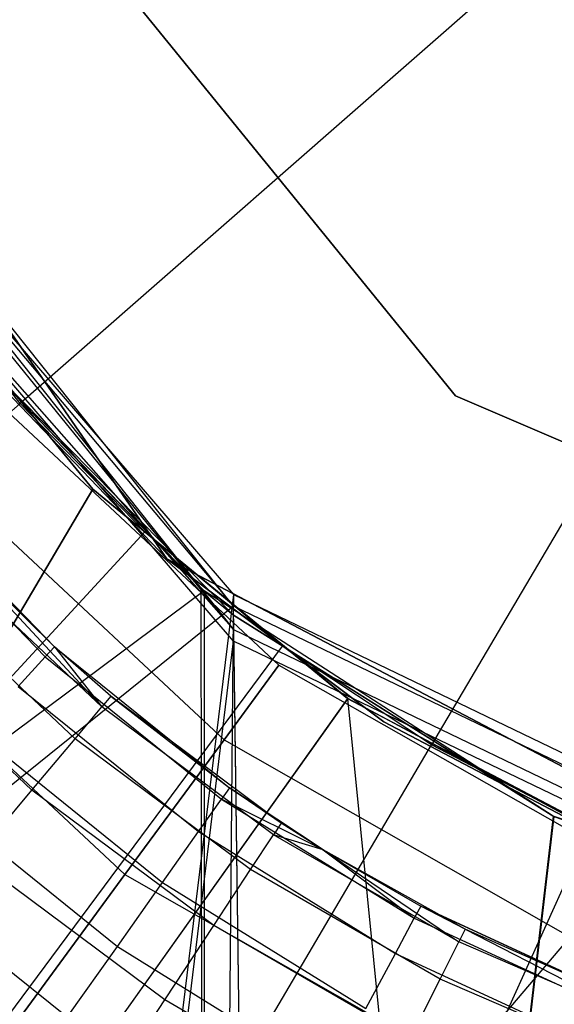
# Model space of a CAD drawing. Extents: x 0.1 to 16.1, y -7 to 7.
# Tile 25 of 68: x 7.8549 to 7.95, y -0.3038 to -0.1287. Entities that reach past the tile are written whole.
import ezdxf

# ---------------------------------------------------------------- set-up
doc = ezdxf.new("R2010")
doc.units = 0
doc.header["$LTSCALE"] = 2.54
doc.layers.get('0').update_dxf_attribs({"color": 13, "linetype": 'CONTINUOUS'})

# ---------------------------------------------------------------- blocks, each defined once
blk = doc.blocks.new('DROPS_WOOD_E_PM_STL')
at = {"color": 0}
for p, q in [((8.08, 0, 2.18815), (7.85494, -0.19693, 2.19005)), ((8.08, 0, 2.18815), (7.85494, -0.19693, 2.19005)), ((8.08, 0, 2.18815), (7.92818, -0.25765, 2.19005)), ((8.08, 0, 2.18815), (7.92818, -0.25765, 2.19005)), ((7.85843, -0.10456, 215.55796), (7.93241, -0.19555, 215.55796)), ((7.93241, -0.19555, 14.55795), (7.85843, -0.10456, 14.55795)), ((7.85843, -0.10456, 215.55796), (7.93241, -0.19555, 215.55796)), ((7.93241, -0.19555, 14.55795), (7.85843, -0.10456, 14.55795)), ((7.88106, -0.22455, 29.35812), (7.79949, -0.10638, 29.35812)), ((7.79949, -0.10638, 28.35812), (7.88106, -0.22455, 28.35812)), ((7.79949, -0.10638, 28.35812), (7.88106, -0.22455, 28.35812)), ((7.88106, -0.22455, 29.35812), (7.79949, -0.10638, 29.35812)), ((7.89295, -0.23298, 33.37078), (7.80971, -0.12859, 33.3756)), ((7.89295, -0.23298, 33.37078), (7.80971, -0.12859, 33.3756)), ((7.80971, -0.13271, 41.35731), (7.89295, -0.2371, 41.36202)), ((7.80971, -0.13271, 41.35731), (7.89295, -0.2371, 41.36202)), ((7.89295, -0.2371, 41.36202), (7.80971, -0.13477, 45.36188)), ((7.89295, -0.2371, 41.36202), (7.80971, -0.13477, 45.36188)), ((7.8203, -0.14656, 29.37066), (7.89295, -0.23091, 29.36859)), ((7.8203, -0.14656, 29.37066), (7.89295, -0.23091, 29.36859)), ((7.8203, -0.14656, 29.37066), (7.89295, -0.23298, 33.37078)), ((7.8203, -0.14656, 29.37066), (7.89295, -0.23298, 33.37078)), ((7.89295, -0.23916, 45.36421), (7.8203, -0.1548, 45.36223)), ((7.8203, -0.1548, 45.36223), (7.89295, -0.2371, 41.36202)), ((7.89295, -0.23916, 45.36421), (7.8203, -0.1548, 45.36223)), ((7.8203, -0.1548, 45.36223), (7.89295, -0.2371, 41.36202)), ((7.83047, -0.16654, 33.88582), (7.86787, -0.21213, 33.88334)), ((7.83047, -0.16654, 33.88582), (7.86787, -0.21213, 33.88334)), ((7.86787, -0.21213, 40.87047), (7.83061, -0.16674, 40.86801)), ((7.86787, -0.21213, 40.87047), (7.83061, -0.16674, 40.86801)), ((7.85494, -0.19693, 2.19005), (7.83528, -0.17189, 2.19005)), ((7.85494, -0.19693, 2.19005), (7.83528, -0.17189, 2.19005)), ((7.88769, -0.23025, 28.33903), (7.84328, -0.18429, 28.33744)), ((7.88713, -0.22978, 16.34521), (7.84328, -0.18429, 28.33744)), ((7.84328, -0.18429, 28.33744), (7.89295, -0.23455, 16.34503)), ((7.88713, -0.22978, 16.34521), (7.84328, -0.18429, 28.33744)), ((7.88769, -0.23025, 28.33903), (7.84328, -0.18429, 28.33744)), ((7.84328, -0.18429, 28.33744), (7.89295, -0.23455, 16.34503)), ((7.84332, -0.18435, 16.34678), (7.88713, -0.22978, 16.34521)), ((7.84332, -0.18435, 16.34678), (7.88713, -0.22978, 16.34521)), ((7.88106, -0.22455, 41.3819), (7.84762, -0.18973, 41.3819)), ((7.84762, -0.18973, 40.8819), (7.88106, -0.22455, 40.8819)), ((7.84762, -0.18973, 40.8819), (7.88106, -0.22455, 40.8819)), ((7.88106, -0.22455, 41.3819), (7.84762, -0.18973, 41.3819)), ((7.88106, -0.22455, 33.88877), (7.84762, -0.18973, 33.88877)), ((7.84762, -0.18973, 33.38877), (7.88106, -0.22455, 33.38877)), ((7.84762, -0.18973, 33.38877), (7.88106, -0.22455, 33.38877)), ((7.88106, -0.22455, 33.88877), (7.84762, -0.18973, 33.88877)), ((7.8497, -0.19559, 213.36956), (7.90102, -0.24343, 213.36956)), ((7.8497, -0.19559, 213.40759), (7.90102, -0.24343, 213.40759)), ((7.8497, -0.19559, 213.36956), (7.90102, -0.24343, 213.36956)), ((7.8497, -0.19559, 213.40759), (7.90102, -0.24343, 213.40759)), ((7.93241, -0.19555, 215.55796), (8.04019, -0.24174, 215.55796)), ((8.04019, -0.24174, 14.55795), (7.93241, -0.19555, 14.55795)), ((7.93241, -0.19555, 215.55796), (8.04019, -0.24174, 215.55796)), ((7.93241, -0.19555, 215.55796), (7.93241, -0.19555, 14.55795)), ((8.04019, -0.24174, 14.55795), (7.93241, -0.19555, 14.55795)), ((7.93241, -0.19555, 215.55796), (7.93241, -0.19555, 14.55795)), ((7.63123, -0.39268, 2.22278), (7.85494, -0.19693, 2.19005)), ((7.63123, -0.39268, 2.22278), (7.85494, -0.19693, 2.19005)), ((7.87715, -0.21974, 2.19005), (7.85494, -0.19693, 2.19005)), ((7.87715, -0.21974, 2.19005), (7.85494, -0.19693, 2.19005)), ((7.83712, -0.20628, 213.33528), (7.89124, -0.25673, 213.33528)), ((7.83712, -0.20628, 213.33528), (7.89124, -0.25673, 213.33528)), ((7.83712, -0.20628, 213.44189), (7.89124, -0.25673, 213.44189)), ((7.83712, -0.20628, 213.44189), (7.89124, -0.25673, 213.44189)), ((7.86105, -0.24018, 15.03972), (7.83319, -0.21145, 16.28972)), ((7.83319, -0.21145, 16.28972), (7.86105, -0.24018, 16.28972)), ((7.86105, -0.24018, 15.03972), (7.83319, -0.21145, 16.28972)), ((7.83319, -0.21145, 16.28972), (7.86105, -0.24018, 16.28972)), ((7.86787, -0.21213, 33.88334), (7.5214, -0.8, 33.92177)), ((7.86787, -0.21213, 33.88334), (7.5214, -0.8, 33.92177)), ((7.5214, -0.8, 40.83204), (7.86787, -0.21213, 40.87047)), ((7.5214, -0.8, 40.83204), (7.86787, -0.21213, 40.87047)), ((7.83133, -0.21304, 16.30518), (7.8594, -0.24199, 16.30518)), ((7.83133, -0.21304, 16.30518), (7.8594, -0.24199, 16.30518)), ((7.86787, -0.21213, 33.88334), (7.91324, -0.24938, 33.88088)), ((7.91325, -0.24939, 40.87293), (7.86787, -0.21213, 40.87047)), ((7.86787, -0.21213, 40.87047), (7.86787, -0.21213, 33.88334)), ((7.86787, -0.21213, 40.87047), (7.86787, -0.21213, 33.88334)), ((7.91325, -0.24939, 40.87293), (7.86787, -0.21213, 40.87047)), ((7.86787, -0.21213, 33.88334), (7.91324, -0.24938, 33.88088)), ((7.67551, -0.43816, 2.22278), (7.87715, -0.21974, 2.19005)), ((7.67551, -0.43816, 2.22278), (7.87715, -0.21974, 2.19005)), ((7.90165, -0.24006, 2.19005), (7.87715, -0.21974, 2.19005)), ((7.90165, -0.24006, 2.19005), (7.87715, -0.21974, 2.19005)), ((7.86105, -0.24018, 15.03972), (7.8436, -0.22303, 15.03972)), ((7.8436, -0.22303, 15.03972), (7.86948, -0.25089, 15.01747)), ((7.8436, -0.22303, 15.03972), (7.86948, -0.25089, 15.01747)), ((7.86105, -0.24018, 15.03972), (7.8436, -0.22303, 15.03972)), ((7.81444, -0.22553, 213.31155), (7.87361, -0.2807, 213.31155)), ((7.81444, -0.22553, 213.31155), (7.87361, -0.2807, 213.31155)), ((7.81444, -0.22553, 213.4656), (7.87361, -0.2807, 213.4656)), ((7.81444, -0.22553, 213.4656), (7.87361, -0.2807, 213.4656)), ((7.86948, -0.25089, 15.01747), (7.84178, -0.22475, 15.01747)), ((7.86948, -0.25089, 15.01747), (7.84178, -0.22475, 15.01747)), ((8.0082, -0.29128, 29.35812), (7.88106, -0.22455, 29.35812)), ((7.88106, -0.22455, 28.35812), (8.0082, -0.29128, 28.35812)), ((7.88106, -0.22455, 28.35812), (8.0082, -0.29128, 28.35812)), ((7.88106, -0.22455, 28.35812), (7.88106, -0.22455, 29.35812)), ((8.0082, -0.29128, 29.35812), (7.88106, -0.22455, 29.35812)), ((7.88106, -0.22455, 28.35812), (7.88106, -0.22455, 29.35812)), ((7.91966, -0.25356, 41.3819), (7.88106, -0.22455, 41.3819)), ((7.88106, -0.22455, 40.8819), (7.91966, -0.25356, 40.8819)), ((7.88106, -0.22455, 40.8819), (7.91966, -0.25356, 40.8819)), ((7.88106, -0.22455, 40.8819), (7.88106, -0.22455, 41.3819)), ((7.91966, -0.25356, 41.3819), (7.88106, -0.22455, 41.3819)), ((7.88106, -0.22455, 40.8819), (7.88106, -0.22455, 41.3819)), ((7.91966, -0.25356, 33.88877), (7.88106, -0.22455, 33.88877)), ((7.88106, -0.22455, 33.38877), (7.91966, -0.25356, 33.38877)), ((7.88106, -0.22455, 33.38877), (7.91966, -0.25356, 33.38877)), ((7.88106, -0.22455, 33.38877), (7.88106, -0.22455, 33.88877)), ((7.91966, -0.25356, 33.88877), (7.88106, -0.22455, 33.88877)), ((7.88106, -0.22455, 33.38877), (7.88106, -0.22455, 33.88877)), ((7.88769, -0.23025, 28.33903), (7.1224, -0.8, 28.2652)), ((7.88769, -0.23025, 28.33903), (7.1224, -0.8, 28.2652)), ((7.89295, -0.23091, 29.36859), (7.82359, -0.79636, 29.37022)), ((7.89295, -0.23091, 29.36859), (7.82359, -0.79636, 29.37022)), ((7.86473, -0.25655, 14.99634), (7.8364, -0.22982, 14.99634)), ((7.86473, -0.25655, 14.99634), (7.8364, -0.22982, 14.99634)), ((7.88713, -0.22978, 16.34521), (7.88769, -0.8, 16.3452)), ((7.88713, -0.22978, 16.34521), (7.88769, -0.8, 16.3452)), ((7.88713, -0.22978, 16.34521), (7.89295, -0.23455, 16.34503)), ((7.88713, -0.22978, 16.34521), (7.89295, -0.23455, 16.34503)), ((7.94984, -0.27029, 28.3407), (7.88769, -0.23025, 28.33903)), ((7.88769, -0.23025, 28.33903), (7.88769, -0.8, 28.33903)), ((7.88769, -0.23025, 28.33903), (7.88769, -0.8, 28.33903)), ((7.88769, -0.23025, 28.33903), (7.89295, -0.23455, 16.34503)), ((7.88769, -0.23025, 28.33903), (7.89295, -0.23455, 16.34503)), ((7.94984, -0.27029, 28.3407), (7.88769, -0.23025, 28.33903)), ((7.89295, -0.23091, 29.36859), (8.01324, -0.28884, 29.36665)), ((7.89295, -0.23091, 29.36859), (8.01324, -0.28884, 29.36665)), ((7.89295, -0.23091, 29.36859), (7.89295, -0.23298, 33.37078)), ((7.89295, -0.23091, 29.36859), (7.89295, -0.23298, 33.37078)), ((7.89295, -0.23298, 33.37078), (7.18992, -0.79848, 33.4664)), ((7.89295, -0.23298, 33.37078), (7.18992, -0.79848, 33.4664)), ((7.88769, -0.8, 16.3452), (7.89295, -0.23455, 16.34503)), ((7.88769, -0.8, 16.3452), (7.89295, -0.23455, 16.34503)), ((7.90054, -0.79843, 33.37014), (7.89295, -0.23298, 33.37078)), ((8.01324, -0.2909, 33.36693), (7.89295, -0.23298, 33.37078)), ((7.90054, -0.79843, 33.37014), (7.89295, -0.23298, 33.37078)), ((8.01324, -0.2909, 33.36693), (7.89295, -0.23298, 33.37078)), ((7.89295, -0.23455, 16.34503), (7.94993, -0.27034, 16.34352)), ((7.94984, -0.27029, 28.3407), (7.89295, -0.23455, 16.34503)), ((7.94984, -0.27029, 28.3407), (7.89295, -0.23455, 16.34503)), ((7.89295, -0.23455, 16.34503), (7.94993, -0.27034, 16.34352)), ((7.85707, -0.26568, 14.97738), (7.82773, -0.238, 14.97738)), ((7.85707, -0.26568, 14.97738), (7.82773, -0.238, 14.97738)), ((7.89295, -0.2371, 41.36202), (7.90054, -0.80255, 41.36208)), ((7.89295, -0.2371, 41.36202), (7.90054, -0.80255, 41.36208)), ((7.89295, -0.2371, 41.36202), (8.01324, -0.29503, 41.36581)), ((7.89295, -0.23916, 45.36421), (7.89295, -0.2371, 41.36202)), ((7.89295, -0.2371, 41.36202), (8.01324, -0.29503, 41.36581)), ((7.89295, -0.23916, 45.36421), (7.89295, -0.2371, 41.36202)), ((7.82359, -0.80461, 45.362), (7.89295, -0.23916, 45.36421)), ((7.82359, -0.80461, 45.362), (7.89295, -0.23916, 45.36421)), ((8.01324, -0.29709, 45.36609), (7.89295, -0.23916, 45.36421)), ((8.01324, -0.29709, 45.36609), (7.89295, -0.23916, 45.36421)), ((7.72437, -0.47867, 2.22278), (7.90165, -0.24006, 2.19005)), ((7.72437, -0.47867, 2.22278), (7.90165, -0.24006, 2.19005)), ((7.86105, -0.24018, 16.28972), (7.8594, -0.24199, 16.30518)), ((7.86105, -0.24018, 16.28972), (7.8594, -0.24199, 16.30518)), ((7.87109, -0.24896, 15.03972), (7.86105, -0.24018, 16.28972)), ((7.86105, -0.24018, 16.28972), (7.89222, -0.26526, 16.28972)), ((7.87109, -0.24896, 15.03972), (7.86105, -0.24018, 16.28972)), ((7.87109, -0.24896, 15.03972), (7.86105, -0.24018, 15.03972)), ((7.86105, -0.24018, 15.03972), (7.86105, -0.24018, 16.28972)), ((7.86105, -0.24018, 15.03972), (7.86105, -0.24018, 16.28972)), ((7.86105, -0.24018, 15.03972), (7.86948, -0.25089, 15.01747)), ((7.87109, -0.24896, 15.03972), (7.86105, -0.24018, 15.03972)), ((7.86105, -0.24018, 15.03972), (7.86948, -0.25089, 15.01747)), ((7.86105, -0.24018, 16.28972), (7.89222, -0.26526, 16.28972)), ((7.92818, -0.25765, 2.19005), (7.90165, -0.24006, 2.19005)), ((7.92818, -0.25765, 2.19005), (7.90165, -0.24006, 2.19005)), ((7.85462, -0.24723, 16.31911), (7.8594, -0.24199, 16.30518)), ((7.85462, -0.24723, 16.31911), (7.8594, -0.24199, 16.30518)), ((7.8594, -0.24199, 16.30518), (7.89081, -0.26726, 16.30518)), ((7.8594, -0.24199, 16.30518), (7.89081, -0.26726, 16.30518)), ((7.90102, -0.24343, 213.36956), (7.89124, -0.25673, 213.33528)), ((7.90102, -0.24343, 213.36956), (7.89124, -0.25673, 213.33528)), ((7.89124, -0.25673, 213.44189), (7.90102, -0.24343, 213.40759)), ((7.89124, -0.25673, 213.44189), (7.90102, -0.24343, 213.40759)), ((7.90102, -0.24343, 213.36956), (7.96198, -0.27814, 213.36956)), ((7.90102, -0.24343, 213.40759), (7.90102, -0.24343, 213.36956)), ((7.90102, -0.24343, 213.40759), (7.96198, -0.27814, 213.40759)), ((7.90102, -0.24343, 213.36956), (7.96198, -0.27814, 213.36956)), ((7.90102, -0.24343, 213.40759), (7.90102, -0.24343, 213.36956)), ((7.90102, -0.24343, 213.40759), (7.96198, -0.27814, 213.40759)), ((7.85462, -0.24723, 16.31911), (7.88671, -0.27306, 16.31911)), ((7.85462, -0.24723, 16.31911), (7.88671, -0.27306, 16.31911)), ((7.91324, -0.24938, 33.88088), (7.5214, -0.8, 33.92177)), ((7.91324, -0.24938, 33.88088), (7.5214, -0.8, 33.92177)), ((7.91325, -0.24939, 40.87293), (7.5214, -0.8, 40.83204)), ((7.91325, -0.24939, 40.87293), (7.5214, -0.8, 40.83204)), ((7.87109, -0.24896, 15.03972), (7.86948, -0.25089, 15.01747)), ((7.87109, -0.24896, 15.03972), (7.86948, -0.25089, 15.01747)), ((7.90141, -0.27153, 15.03972), (7.87109, -0.24896, 15.03972)), ((7.87109, -0.24896, 15.03972), (7.89222, -0.26526, 16.28972)), ((7.87109, -0.24896, 15.03972), (7.89222, -0.26526, 16.28972)), ((7.90141, -0.27153, 15.03972), (7.87109, -0.24896, 15.03972)), ((7.91324, -0.24938, 33.88088), (7.96782, -0.8, 33.8787)), ((7.91324, -0.24938, 33.88088), (7.96782, -0.8, 33.8787)), ((7.91324, -0.24938, 33.88088), (7.96782, -0.27824, 33.8787)), ((7.91325, -0.24939, 40.87293), (7.91324, -0.24938, 33.88088)), ((7.91325, -0.24939, 40.87293), (7.91324, -0.24938, 33.88088)), ((7.91324, -0.24938, 33.88088), (7.96782, -0.27824, 33.8787)), ((7.96519, -0.27716, 40.87502), (7.91325, -0.24939, 40.87293)), ((7.91325, -0.24939, 40.87293), (7.96782, -0.27824, 33.8787)), ((7.96519, -0.27716, 40.87502), (7.91325, -0.24939, 40.87293)), ((7.91325, -0.24939, 40.87293), (7.96782, -0.27824, 33.8787)), ((7.86473, -0.25655, 14.99634), (7.86948, -0.25089, 15.01747)), ((7.86473, -0.25655, 14.99634), (7.86948, -0.25089, 15.01747)), ((7.90003, -0.27363, 15.01747), (7.86948, -0.25089, 15.01747)), ((7.90003, -0.27363, 15.01747), (7.86948, -0.25089, 15.01747)), ((7.96241, -0.27599, 41.3819), (7.91966, -0.25356, 41.3819)), ((7.91966, -0.25356, 40.8819), (7.96241, -0.27599, 40.8819)), ((7.91966, -0.25356, 40.8819), (7.96241, -0.27599, 40.8819)), ((7.91966, -0.25356, 40.8819), (7.91966, -0.25356, 41.3819)), ((7.96241, -0.27599, 41.3819), (7.91966, -0.25356, 41.3819)), ((7.91966, -0.25356, 40.8819), (7.91966, -0.25356, 41.3819)), ((7.96241, -0.27599, 33.88877), (7.91966, -0.25356, 33.88877)), ((7.91966, -0.25356, 33.38877), (7.96241, -0.27599, 33.38877)), ((7.91966, -0.25356, 33.38877), (7.96241, -0.27599, 33.38877)), ((7.91966, -0.25356, 33.38877), (7.91966, -0.25356, 33.88877)), ((7.96241, -0.27599, 33.88877), (7.91966, -0.25356, 33.88877)), ((7.91966, -0.25356, 33.38877), (7.91966, -0.25356, 33.88877)), ((7.84716, -0.25541, 16.33018), (7.88031, -0.28209, 16.33018)), ((7.84716, -0.25541, 16.33018), (7.88031, -0.28209, 16.33018)), ((7.85707, -0.26568, 14.97738), (7.86473, -0.25655, 14.99634)), ((7.85707, -0.26568, 14.97738), (7.86473, -0.25655, 14.99634)), ((7.89597, -0.27981, 14.99634), (7.86473, -0.25655, 14.99634)), ((7.89597, -0.27981, 14.99634), (7.86473, -0.25655, 14.99634)), ((7.89124, -0.25673, 213.33528), (7.87361, -0.2807, 213.31155)), ((7.89124, -0.25673, 213.33528), (7.87361, -0.2807, 213.31155)), ((7.87361, -0.2807, 213.4656), (7.89124, -0.25673, 213.44189)), ((7.87361, -0.2807, 213.4656), (7.89124, -0.25673, 213.44189)), ((7.89124, -0.25673, 213.33528), (7.95553, -0.29334, 213.33528)), ((7.89124, -0.25673, 213.33528), (7.95553, -0.29334, 213.33528)), ((7.89124, -0.25673, 213.44189), (7.95553, -0.29334, 213.44189)), ((7.89124, -0.25673, 213.44189), (7.95553, -0.29334, 213.44189)), ((7.77727, -0.51376, 2.22278), (7.92818, -0.25765, 2.19005)), ((7.77727, -0.51376, 2.22278), (7.92818, -0.25765, 2.19005)), ((7.95643, -0.27233, 2.19005), (7.92818, -0.25765, 2.19005)), ((7.95643, -0.27233, 2.19005), (7.92818, -0.25765, 2.19005)), ((7.83777, -0.26571, 16.33728), (7.87226, -0.29346, 16.33728)), ((7.83777, -0.26571, 16.33728), (7.87226, -0.29346, 16.33728)), ((7.84689, -0.27781, 14.96154), (7.85707, -0.26568, 14.97738)), ((7.84689, -0.27781, 14.96154), (7.85707, -0.26568, 14.97738)), ((7.88942, -0.28976, 14.97738), (7.85707, -0.26568, 14.97738)), ((7.88942, -0.28976, 14.97738), (7.85707, -0.26568, 14.97738)), ((7.89222, -0.26526, 16.28972), (7.89081, -0.26726, 16.30518)), ((7.89222, -0.26526, 16.28972), (7.89081, -0.26726, 16.30518)), ((7.90891, -0.27632, 15.03972), (7.89222, -0.26526, 16.28972)), ((7.89222, -0.26526, 16.28972), (7.90891, -0.27632, 16.28972)), ((7.90141, -0.27153, 15.03972), (7.89222, -0.26526, 16.28972)), ((7.90891, -0.27632, 15.03972), (7.89222, -0.26526, 16.28972)), ((7.90141, -0.27153, 15.03972), (7.89222, -0.26526, 16.28972)), ((7.89222, -0.26526, 16.28972), (7.90891, -0.27632, 16.28972)), ((7.88671, -0.27306, 16.31911), (7.89081, -0.26726, 16.30518)), ((7.88671, -0.27306, 16.31911), (7.89081, -0.26726, 16.30518)), ((7.90891, -0.27632, 16.28972), (7.89081, -0.26726, 16.30518)), ((7.89081, -0.26726, 16.30518), (7.92509, -0.28848, 16.30518)), ((7.90891, -0.27632, 16.28972), (7.89081, -0.26726, 16.30518)), ((7.89081, -0.26726, 16.30518), (7.92509, -0.28848, 16.30518)), ((7.94984, -0.27029, 28.3407), (7.88769, -0.8, 28.33903)), ((7.94984, -0.27029, 28.3407), (7.88769, -0.8, 28.33903)), ((7.94993, -0.27034, 16.34352), (7.88769, -0.8, 16.3452)), ((7.94993, -0.27034, 16.34352), (7.88769, -0.8, 16.3452)), ((8.01324, -0.29248, 28.34174), (7.94984, -0.27029, 28.3407)), ((7.94984, -0.27029, 28.3407), (7.94993, -0.27034, 16.34352)), ((8.01324, -0.29248, 28.34174), (7.94984, -0.27029, 28.3407)), ((7.94984, -0.27029, 28.3407), (7.94993, -0.27034, 16.34352)), ((7.94993, -0.27034, 16.34352), (8.01324, -0.29248, 16.34249)), ((7.94993, -0.27034, 16.34352), (8.01324, -0.29248, 16.34249)), ((7.83359, -0.54303, 2.22278), (7.95643, -0.27233, 2.19005)), ((7.83359, -0.54303, 2.22278), (7.95643, -0.27233, 2.19005)), ((7.88031, -0.28209, 16.33018), (7.88671, -0.27306, 16.31911)), ((7.88031, -0.28209, 16.33018), (7.88671, -0.27306, 16.31911)), ((7.88671, -0.27306, 16.31911), (7.92173, -0.29474, 16.31911)), ((7.88671, -0.27306, 16.31911), (7.92173, -0.29474, 16.31911)), ((7.90141, -0.27153, 15.03972), (7.90003, -0.27363, 15.01747)), ((7.90141, -0.27153, 15.03972), (7.90003, -0.27363, 15.01747)), ((7.90891, -0.27632, 15.03972), (7.90141, -0.27153, 15.03972)), ((7.90891, -0.27632, 15.03972), (7.90141, -0.27153, 15.03972)), ((7.89597, -0.27981, 14.99634), (7.90003, -0.27363, 15.01747)), ((7.89597, -0.27981, 14.99634), (7.90003, -0.27363, 15.01747)), ((7.90891, -0.27632, 15.03972), (7.90003, -0.27363, 15.01747)), ((7.90891, -0.27632, 15.03972), (7.90003, -0.27363, 15.01747)), ((7.93301, -0.29267, 15.01747), (7.90003, -0.27363, 15.01747)), ((7.93301, -0.29267, 15.01747), (7.90003, -0.27363, 15.01747)), ((7.93414, -0.29043, 15.03972), (7.90891, -0.27632, 16.28972)), ((7.90891, -0.27632, 16.28972), (7.92624, -0.28633, 16.28972)), ((7.93414, -0.29043, 15.03972), (7.90891, -0.27632, 16.28972)), ((7.93414, -0.29043, 15.03972), (7.90891, -0.27632, 15.03972)), ((7.90891, -0.27632, 15.03972), (7.90891, -0.27632, 16.28972)), ((7.90891, -0.27632, 15.03972), (7.90891, -0.27632, 16.28972)), ((7.90891, -0.27632, 15.03972), (7.93301, -0.29267, 15.01747)), ((7.90891, -0.27632, 15.03972), (7.93301, -0.29267, 15.01747)), ((7.93414, -0.29043, 15.03972), (7.90891, -0.27632, 15.03972)), ((7.90891, -0.27632, 16.28972), (7.92624, -0.28633, 16.28972)), ((7.90891, -0.27632, 16.28972), (7.92509, -0.28848, 16.30518)), ((7.90891, -0.27632, 16.28972), (7.92509, -0.28848, 16.30518)), ((7.96519, -0.27716, 40.87502), (7.5214, -0.8, 40.83204)), ((7.96519, -0.27716, 40.87502), (7.5214, -0.8, 40.83204)), ((7.86333, -0.30607, 16.33972), (7.82736, -0.27713, 16.33972)), ((7.86333, -0.30607, 16.33972), (7.82736, -0.27713, 16.33972)), ((7.88072, -0.30299, 14.96154), (7.84689, -0.27781, 14.96154)), ((7.88072, -0.30299, 14.96154), (7.84689, -0.27781, 14.96154)), ((7.88942, -0.28976, 14.97738), (7.89597, -0.27981, 14.99634)), ((7.88942, -0.28976, 14.97738), (7.89597, -0.27981, 14.99634)), ((7.9297, -0.29928, 14.99634), (7.89597, -0.27981, 14.99634)), ((7.9297, -0.29928, 14.99634), (7.89597, -0.27981, 14.99634)), ((7.87361, -0.2807, 213.31155), (7.85164, -0.31058, 213.30308)), ((7.87361, -0.2807, 213.31155), (7.85164, -0.31058, 213.30308)), ((7.85164, -0.31058, 213.47407), (7.87361, -0.2807, 213.4656)), ((7.85164, -0.31058, 213.47407), (7.87361, -0.2807, 213.4656)), ((7.87361, -0.2807, 213.31155), (7.94391, -0.32072, 213.31155)), ((7.87361, -0.2807, 213.31155), (7.94391, -0.32072, 213.31155)), ((7.87361, -0.2807, 213.4656), (7.94391, -0.32072, 213.4656)), ((7.87361, -0.2807, 213.4656), (7.94391, -0.32072, 213.4656)), ((7.87226, -0.29346, 16.33728), (7.88031, -0.28209, 16.33018)), ((7.87226, -0.29346, 16.33728), (7.88031, -0.28209, 16.33018)), ((7.88031, -0.28209, 16.33018), (7.91649, -0.30449, 16.33018)), ((7.88031, -0.28209, 16.33018), (7.91649, -0.30449, 16.33018)), ((7.92624, -0.28633, 16.28972), (7.92509, -0.28848, 16.30518)), ((7.92624, -0.28633, 16.28972), (7.92509, -0.28848, 16.30518)), ((7.9626, -0.30305, 15.03972), (7.92624, -0.28633, 16.28972)), ((7.92624, -0.28633, 16.28972), (7.9626, -0.30305, 16.28972)), ((7.9626, -0.30305, 15.03972), (7.92624, -0.28633, 16.28972)), ((7.93414, -0.29043, 15.03972), (7.92624, -0.28633, 16.28972)), ((7.93414, -0.29043, 15.03972), (7.92624, -0.28633, 16.28972)), ((7.92624, -0.28633, 16.28972), (7.9626, -0.30305, 16.28972)), ((7.92173, -0.29474, 16.31911), (7.92509, -0.28848, 16.30518)), ((7.92173, -0.29474, 16.31911), (7.92509, -0.28848, 16.30518)), ((7.92509, -0.28848, 16.30518), (7.96171, -0.30534, 16.30518)), ((7.92509, -0.28848, 16.30518), (7.96171, -0.30534, 16.30518)), ((7.88072, -0.30299, 14.96154), (7.88942, -0.28976, 14.97738)), ((7.88072, -0.30299, 14.96154), (7.88942, -0.28976, 14.97738)), ((7.92435, -0.30993, 14.97738), (7.88942, -0.28976, 14.97738)), ((7.92435, -0.30993, 14.97738), (7.88942, -0.28976, 14.97738)), ((7.93414, -0.29043, 15.03972), (7.93301, -0.29267, 15.01747)), ((7.93414, -0.29043, 15.03972), (7.93301, -0.29267, 15.01747)), ((7.9626, -0.30305, 15.03972), (7.93414, -0.29043, 15.03972)), ((7.93414, -0.29043, 15.03972), (7.96799, -0.30776, 15.01747)), ((7.93414, -0.29043, 15.03972), (7.96799, -0.30776, 15.01747)), ((7.9626, -0.30305, 15.03972), (7.93414, -0.29043, 15.03972)), ((7.86333, -0.30607, 16.33972), (7.87226, -0.29346, 16.33728)), ((7.86333, -0.30607, 16.33972), (7.87226, -0.29346, 16.33728)), ((7.87226, -0.29346, 16.33728), (7.9099, -0.31677, 16.33728)), ((7.87226, -0.29346, 16.33728), (7.9099, -0.31677, 16.33728)), ((7.9297, -0.29928, 14.99634), (7.93301, -0.29267, 15.01747)), ((7.9297, -0.29928, 14.99634), (7.93301, -0.29267, 15.01747)), ((7.96799, -0.30776, 15.01747), (7.93301, -0.29267, 15.01747)), ((7.96799, -0.30776, 15.01747), (7.93301, -0.29267, 15.01747)), ((7.91649, -0.30449, 16.33018), (7.92173, -0.29474, 16.31911)), ((7.91649, -0.30449, 16.33018), (7.92173, -0.29474, 16.31911)), ((7.92173, -0.29474, 16.31911), (7.95915, -0.31196, 16.31911)), ((7.92173, -0.29474, 16.31911), (7.95915, -0.31196, 16.31911)), ((7.92435, -0.30993, 14.97738), (7.9297, -0.29928, 14.99634)), ((7.92435, -0.30993, 14.97738), (7.9297, -0.29928, 14.99634)), ((7.96546, -0.31471, 14.99634), (7.9297, -0.29928, 14.99634)), ((7.96546, -0.31471, 14.99634), (7.9297, -0.29928, 14.99634)), ((7.8703, -0.31883, 14.94963), (7.88072, -0.30299, 14.96154)), ((7.8703, -0.31883, 14.94963), (7.88072, -0.30299, 14.96154)), ((7.91724, -0.32408, 14.96154), (7.88072, -0.30299, 14.96154)), ((7.91724, -0.32408, 14.96154), (7.88072, -0.30299, 14.96154))]:
    blk.add_line(p, q, dxfattribs=at)

msp = doc.modelspace()

# ---------------------------------------------------------------- block references
at = {"color": 0}
msp.add_blockref('DROPS_WOOD_E_PM_STL', (0, 0), dxfattribs=at)

doc.saveas('drawing.dxf')
